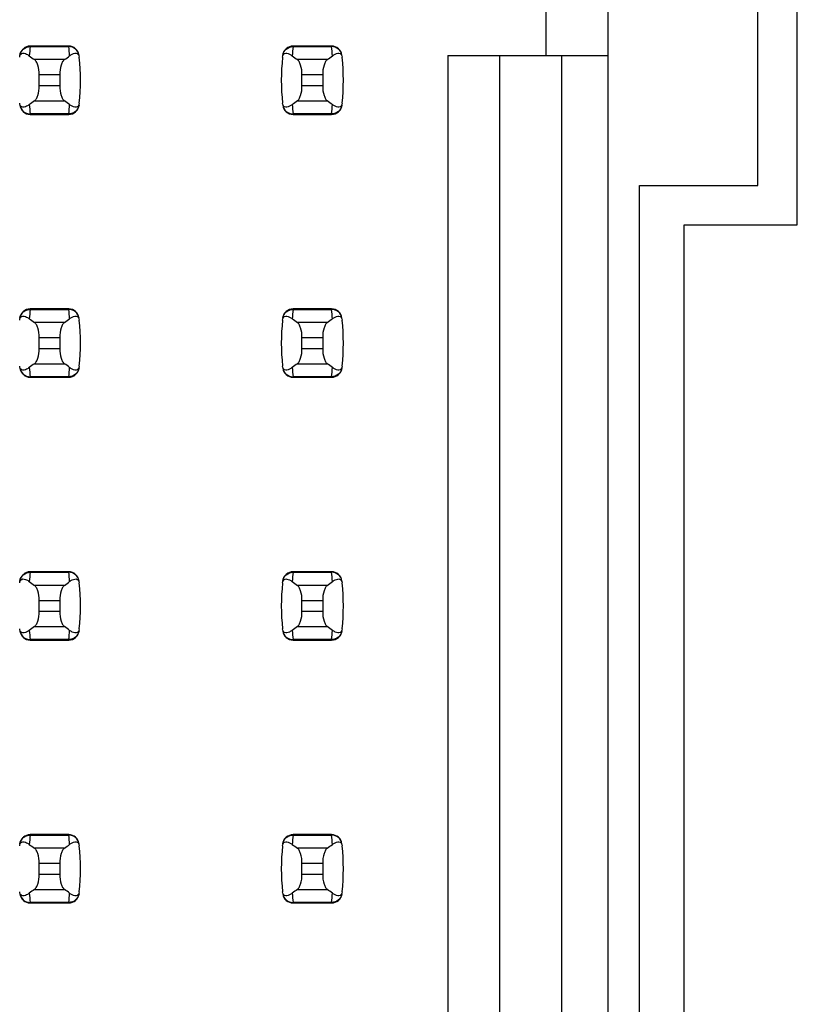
# Model space of a CAD drawing. Header units: inches. Extents: x 0 to 34, y 0 to 22.
# Tile 7 of 39: x 8.07 to 8.662, y 7.929 to 8.678. Entities that reach past the tile are written whole.
import ezdxf

# ---------------------------------------------------------------- set-up
doc = ezdxf.new("R2010")
doc.units = ezdxf.units.IN
doc.header["$LTSCALE"] = 1.87
doc.header["$MEASUREMENT"] = 0
doc.layers.get('0').update_dxf_attribs({"linetype": 'CONTINUOUS'})

msp = doc.modelspace()

# ---------------------------------------------------------------- linework, layer by layer
at = {"color": 7, "linetype": 'CONTINUOUS'}
for p, q in [((8.51785, 7.28682), (8.51785, 14.17659)), ((8.66163, 8.5217), (8.66163, 9.1417)), ((8.63163, 8.5517), (8.63163, 9.1117)), ((8.47061, 8.6506), (8.47061, 8.69785)), ((8.07801, 8.65769), (8.07799, 8.65729)), ((8.07799, 8.65729), (8.10732, 8.65729)), ((8.1073, 8.65769), (8.07801, 8.65769)), ((8.10732, 8.65729), (8.1073, 8.65769)), ((8.27801, 8.65769), (8.27799, 8.65729)), ((8.27799, 8.65729), (8.30732, 8.65729)), ((8.3073, 8.65769), (8.27801, 8.65769)), ((8.30732, 8.65729), (8.3073, 8.65769)), ((8.10402, 8.64738), (8.0813, 8.64738)), ((8.30402, 8.64738), (8.2813, 8.64738)), ((8.39581, 8.6506), (8.51785, 8.6506)), ((8.39581, 8.6506), (8.39581, 7.49548)), ((8.43518, 8.6506), (8.43518, 7.45611)), ((8.48242, 7.40887), (8.48242, 8.6506)), ((8.08478, 8.63597), (8.10053, 8.63597)), ((8.08478, 8.62744), (8.08478, 8.63597)), ((8.10053, 8.63597), (8.10053, 8.62744)), ((8.28478, 8.63597), (8.30053, 8.63597)), ((8.28478, 8.62744), (8.28478, 8.63597)), ((8.30053, 8.63597), (8.30053, 8.62744)), ((8.10053, 8.62744), (8.08478, 8.62744)), ((8.30053, 8.62744), (8.28478, 8.62744)), ((8.0813, 8.61603), (8.10402, 8.61603)), ((8.2813, 8.61603), (8.30402, 8.61603)), ((8.10732, 8.60612), (8.07799, 8.60612)), ((8.07799, 8.60612), (8.07801, 8.60572)), ((8.07801, 8.60572), (8.1073, 8.60572)), ((8.1073, 8.60572), (8.10732, 8.60612)), ((8.30732, 8.60612), (8.27799, 8.60612)), ((8.27799, 8.60612), (8.27801, 8.60572)), ((8.27801, 8.60572), (8.3073, 8.60572)), ((8.3073, 8.60572), (8.30732, 8.60612)), ((8.54163, 8.5517), (8.63163, 8.5517)), ((8.54163, 7.2537), (8.54163, 8.5517)), ((8.57563, 8.5217), (8.66163, 8.5217)), ((8.57563, 7.2237), (8.57563, 8.5217)), ((8.07801, 8.45769), (8.07799, 8.45729)), ((8.07799, 8.45729), (8.10732, 8.45729)), ((8.1073, 8.45769), (8.07801, 8.45769)), ((8.10732, 8.45729), (8.1073, 8.45769)), ((8.27801, 8.45769), (8.27799, 8.45729)), ((8.27799, 8.45729), (8.30732, 8.45729)), ((8.3073, 8.45769), (8.27801, 8.45769)), ((8.30732, 8.45729), (8.3073, 8.45769)), ((8.10402, 8.44738), (8.0813, 8.44738)), ((8.30402, 8.44738), (8.2813, 8.44738)), ((8.08478, 8.43597), (8.10053, 8.43597)), ((8.08478, 8.42744), (8.08478, 8.43597)), ((8.10053, 8.43597), (8.10053, 8.42744)), ((8.28478, 8.43597), (8.30053, 8.43597)), ((8.28478, 8.42744), (8.28478, 8.43597)), ((8.30053, 8.43597), (8.30053, 8.42744)), ((8.10053, 8.42744), (8.08478, 8.42744)), ((8.30053, 8.42744), (8.28478, 8.42744)), ((8.0813, 8.41603), (8.10402, 8.41603)), ((8.2813, 8.41603), (8.30402, 8.41603)), ((8.10732, 8.40612), (8.07799, 8.40612)), ((8.07799, 8.40612), (8.07801, 8.40572)), ((8.07801, 8.40572), (8.1073, 8.40572)), ((8.1073, 8.40572), (8.10732, 8.40612)), ((8.30732, 8.40612), (8.27799, 8.40612)), ((8.27799, 8.40612), (8.27801, 8.40572)), ((8.27801, 8.40572), (8.3073, 8.40572)), ((8.3073, 8.40572), (8.30732, 8.40612)), ((8.07801, 8.25769), (8.07799, 8.25729)), ((8.07799, 8.25729), (8.10732, 8.25729)), ((8.1073, 8.25769), (8.07801, 8.25769)), ((8.10732, 8.25729), (8.1073, 8.25769)), ((8.27801, 8.25769), (8.27799, 8.25729)), ((8.27799, 8.25729), (8.30732, 8.25729)), ((8.3073, 8.25769), (8.27801, 8.25769)), ((8.30732, 8.25729), (8.3073, 8.25769)), ((8.10402, 8.24738), (8.0813, 8.24738)), ((8.30402, 8.24738), (8.2813, 8.24738)), ((8.08478, 8.23597), (8.10053, 8.23597)), ((8.08478, 8.22744), (8.08478, 8.23597)), ((8.10053, 8.23597), (8.10053, 8.22744)), ((8.28478, 8.23597), (8.30053, 8.23597)), ((8.28478, 8.22744), (8.28478, 8.23597)), ((8.30053, 8.23597), (8.30053, 8.22744)), ((8.10053, 8.22744), (8.08478, 8.22744)), ((8.30053, 8.22744), (8.28478, 8.22744)), ((8.0813, 8.21603), (8.10402, 8.21603)), ((8.2813, 8.21603), (8.30402, 8.21603)), ((8.10732, 8.20612), (8.07799, 8.20612)), ((8.07799, 8.20612), (8.07801, 8.20572)), ((8.07801, 8.20572), (8.1073, 8.20572)), ((8.1073, 8.20572), (8.10732, 8.20612)), ((8.30732, 8.20612), (8.27799, 8.20612)), ((8.27799, 8.20612), (8.27801, 8.20572)), ((8.27801, 8.20572), (8.3073, 8.20572)), ((8.3073, 8.20572), (8.30732, 8.20612)), ((8.07801, 8.05769), (8.07799, 8.05729)), ((8.07799, 8.05729), (8.10732, 8.05729)), ((8.1073, 8.05769), (8.07801, 8.05769)), ((8.10732, 8.05729), (8.1073, 8.05769)), ((8.27801, 8.05769), (8.27799, 8.05729)), ((8.27799, 8.05729), (8.30732, 8.05729)), ((8.3073, 8.05769), (8.27801, 8.05769)), ((8.30732, 8.05729), (8.3073, 8.05769)), ((8.10402, 8.04738), (8.0813, 8.04738)), ((8.30402, 8.04738), (8.2813, 8.04738)), ((8.08478, 8.03597), (8.10053, 8.03597)), ((8.08478, 8.02744), (8.08478, 8.03597)), ((8.10053, 8.03597), (8.10053, 8.02744)), ((8.28478, 8.03597), (8.30053, 8.03597)), ((8.28478, 8.02744), (8.28478, 8.03597)), ((8.30053, 8.03597), (8.30053, 8.02744)), ((8.10053, 8.02744), (8.08478, 8.02744)), ((8.30053, 8.02744), (8.28478, 8.02744)), ((8.0813, 8.01603), (8.10402, 8.01603)), ((8.2813, 8.01603), (8.30402, 8.01603)), ((8.10732, 8.00612), (8.07799, 8.00612)), ((8.07799, 8.00612), (8.07801, 8.00572)), ((8.07801, 8.00572), (8.1073, 8.00572)), ((8.1073, 8.00572), (8.10732, 8.00612)), ((8.30732, 8.00612), (8.27799, 8.00612)), ((8.27799, 8.00612), (8.27801, 8.00572)), ((8.27801, 8.00572), (8.3073, 8.00572)), ((8.3073, 8.00572), (8.30732, 8.00612))]:
    msp.add_line(p, q, dxfattribs=at)
for centre, radius, start, end in [((8.07801, 8.64981), 0.00787, 90, 173.04714), ((8.22654, 8.63931), 0.14963, 173.09909, 175.79439), ((8.1073, 8.64981), 0.00787, 6.95286, 90), ((7.95878, 8.63931), 0.14963, 4.20561, 6.90091), ((8.27801, 8.64981), 0.00787, 90, 173.04714), ((8.42654, 8.63931), 0.14963, 173.09909, 175.79439), ((8.3073, 8.64981), 0.00787, 6.95286, 90), ((8.15878, 8.63931), 0.14963, 4.20561, 6.90091), ((7.9588, 8.6317), 0.15748, 353.62876, 6.37124), ((8.42651, 8.6317), 0.15748, 173.62876, 186.37124), ((8.1588, 8.6317), 0.15748, 353.62876, 6.37124), ((8.07801, 8.61359), 0.00787, 186.95286, 270), ((8.22654, 8.6241), 0.14963, 184.20561, 186.90091), ((8.1073, 8.61359), 0.00787, 270, 353.04714), ((7.95878, 8.6241), 0.14963, 353.09909, 355.79439), ((8.27801, 8.61359), 0.00787, 186.95286, 270), ((8.42654, 8.6241), 0.14963, 184.20561, 186.90091), ((8.3073, 8.61359), 0.00787, 270, 353.04714), ((8.15878, 8.6241), 0.14963, 353.09909, 355.79439), ((8.07801, 8.44981), 0.00787, 90, 173.04714), ((8.22654, 8.43931), 0.14963, 173.09909, 175.79439), ((8.1073, 8.44981), 0.00787, 6.95286, 90), ((7.95878, 8.43931), 0.14963, 4.20561, 6.90091), ((8.27801, 8.44981), 0.00787, 90, 173.04714), ((8.42654, 8.43931), 0.14963, 173.09909, 175.79439), ((8.3073, 8.44981), 0.00787, 6.95286, 90), ((8.15878, 8.43931), 0.14963, 4.20561, 6.90091), ((7.9588, 8.4317), 0.15748, 353.62876, 6.37124), ((8.42651, 8.4317), 0.15748, 173.62876, 186.37124), ((8.1588, 8.4317), 0.15748, 353.62876, 6.37124), ((8.22654, 8.4241), 0.14963, 184.20561, 186.90091), ((7.95878, 8.4241), 0.14963, 353.09909, 355.79439), ((8.42654, 8.4241), 0.14963, 184.20561, 186.90091), ((8.15878, 8.4241), 0.14963, 353.09909, 355.79439), ((8.07801, 8.41359), 0.00787, 186.95286, 270), ((8.1073, 8.41359), 0.00787, 270, 353.04714), ((8.27801, 8.41359), 0.00787, 186.95286, 270), ((8.3073, 8.41359), 0.00787, 270, 353.04714), ((8.07801, 8.24981), 0.00787, 90, 173.04714), ((8.22654, 8.23931), 0.14963, 173.09909, 175.79439), ((8.1073, 8.24981), 0.00787, 6.95286, 90), ((7.95878, 8.23931), 0.14963, 4.20561, 6.90091), ((8.27801, 8.24981), 0.00787, 90, 173.04714), ((8.42654, 8.23931), 0.14963, 173.09909, 175.79439), ((8.3073, 8.24981), 0.00787, 6.95286, 90), ((8.15878, 8.23931), 0.14963, 4.20561, 6.90091), ((7.9588, 8.2317), 0.15748, 353.62876, 6.37124), ((8.42651, 8.2317), 0.15748, 173.62876, 186.37124), ((8.1588, 8.2317), 0.15748, 353.62876, 6.37124), ((8.07801, 8.21359), 0.00787, 186.95286, 270), ((8.22654, 8.2241), 0.14963, 184.20561, 186.90091), ((8.1073, 8.21359), 0.00787, 270, 353.04714), ((7.95878, 8.2241), 0.14963, 353.09909, 355.79439), ((8.27801, 8.21359), 0.00787, 186.95286, 270), ((8.42654, 8.2241), 0.14963, 184.20561, 186.90091), ((8.3073, 8.21359), 0.00787, 270, 353.04714), ((8.15878, 8.2241), 0.14963, 353.09909, 355.79439), ((8.07801, 8.04981), 0.00787, 90, 173.04714), ((8.22654, 8.03931), 0.14963, 173.09909, 175.79439), ((8.1073, 8.04981), 0.00787, 6.95286, 90), ((7.95878, 8.03931), 0.14963, 4.20561, 6.90091), ((8.27801, 8.04981), 0.00787, 90, 173.04714), ((8.42654, 8.03931), 0.14963, 173.09909, 175.79439), ((8.3073, 8.04981), 0.00787, 6.95286, 90), ((8.15878, 8.03931), 0.14963, 4.20561, 6.90091), ((7.9588, 8.0317), 0.15748, 353.62876, 6.37124), ((8.42651, 8.0317), 0.15748, 173.62876, 186.37124), ((8.1588, 8.0317), 0.15748, 353.62876, 6.37124), ((8.07801, 8.01359), 0.00787, 186.95286, 270), ((8.22654, 8.0241), 0.14963, 184.20561, 186.90091), ((8.1073, 8.01359), 0.00787, 270, 353.04714), ((7.95878, 8.0241), 0.14963, 353.09909, 355.79439), ((8.27801, 8.01359), 0.00787, 186.95286, 270), ((8.42654, 8.0241), 0.14963, 184.20561, 186.90091), ((8.3073, 8.01359), 0.00787, 270, 353.04714), ((8.15878, 8.0241), 0.14963, 353.09909, 355.79439)]:
    msp.add_arc(centre, radius, start, end, dxfattribs=at)
for centre, start_param, end_param in [((8.44879, 8.68522), -2.804032, -2.774684), ((7.73652, 8.68522), -0.366909, -0.33756), ((8.64879, 8.68522), -2.804032, -2.774684), ((7.93652, 8.68522), -0.366909, -0.33756), ((8.44879, 8.57819), 2.774684, 2.804032), ((7.73652, 8.57819), 0.33756, 0.366909), ((8.64879, 8.57819), 2.774684, 2.804032), ((7.93652, 8.57819), 0.33756, 0.366909), ((8.44879, 8.48522), -2.804032, -2.774684), ((7.73652, 8.48522), -0.366909, -0.33756), ((8.64879, 8.48522), -2.804032, -2.774684), ((7.93652, 8.48522), -0.366909, -0.33756), ((8.44879, 8.37819), 2.774684, 2.804032), ((7.73652, 8.37819), 0.33756, 0.366909), ((8.64879, 8.37819), 2.774684, 2.804032), ((7.93652, 8.37819), 0.33756, 0.366909), ((8.44879, 8.28522), -2.804032, -2.774684), ((7.73652, 8.28522), -0.366909, -0.33756), ((8.64879, 8.28522), -2.804032, -2.774684), ((7.93652, 8.28522), -0.366909, -0.33756), ((8.44879, 8.17819), 2.774684, 2.804032), ((7.73652, 8.17819), 0.33756, 0.366909), ((8.64879, 8.17819), 2.774684, 2.804032), ((7.93652, 8.17819), 0.33756, 0.366909), ((8.44879, 8.08522), -2.804032, -2.774684), ((7.73652, 8.08522), -0.366909, -0.33756), ((8.64879, 8.08522), -2.804032, -2.774684), ((7.93652, 8.08522), -0.366909, -0.33756), ((8.44879, 7.97819), 2.774684, 2.804032), ((7.73652, 7.97819), 0.33756, 0.366909), ((8.64879, 7.97819), 2.774684, 2.804032), ((7.93652, 7.97819), 0.33756, 0.366909)]:
    msp.add_ellipse(centre, major_axis=(0.3937, 0), ratio=0.267949, start_param=start_param, end_param=end_param, dxfattribs=at)
for points, knots in [([(8.07018, 8.65063), (8.07039, 8.65242), (8.07232, 8.656), (8.07614, 8.6573), (8.07799, 8.65729)], [0, 0, 0, 0, 0.49418, 1, 1, 1, 1]), ([(8.11514, 8.65063), (8.11492, 8.65242), (8.11299, 8.656), (8.10917, 8.6573), (8.10732, 8.65729)], [0, 0, 0, 0, 0.49418, 1, 1, 1, 1]), ([(8.27018, 8.65063), (8.27039, 8.65242), (8.27232, 8.656), (8.27614, 8.6573), (8.27799, 8.65729)], [0, 0, 0, 0, 0.49418, 1, 1, 1, 1]), ([(8.31514, 8.65063), (8.31492, 8.65242), (8.31299, 8.656), (8.30917, 8.6573), (8.30732, 8.65729)], [0, 0, 0, 0, 0.49418, 1, 1, 1, 1]), ([(8.07001, 8.64918), (8.07009, 8.64988), (8.07035, 8.651), (8.07167, 8.65221), (8.07348, 8.65233), (8.07544, 8.65156), (8.07668, 8.65076), (8.07731, 8.65028)], [0, 0, 0, 0, 0.221573, 0.342081, 0.537638, 0.75178, 1, 1, 1, 1]), ([(8.08478, 8.63597), (8.08478, 8.63843), (8.08439, 8.64188), (8.08286, 8.64566), (8.08185, 8.64699), (8.0813, 8.64738)], [0, 0, 0, 0, 0.604658, 0.834309, 1, 1, 1, 1]), ([(8.10402, 8.64738), (8.10346, 8.64699), (8.10245, 8.64566), (8.10093, 8.64188), (8.10053, 8.63843), (8.10053, 8.63597)], [0, 0, 0, 0, 0.165672, 0.395352, 1, 1, 1, 1]), ([(8.108, 8.65028), (8.10863, 8.65076), (8.10987, 8.65156), (8.11183, 8.65233), (8.11364, 8.65221), (8.11496, 8.651), (8.11523, 8.64988), (8.11531, 8.64918)], [0, 0, 0, 0, 0.248219, 0.462352, 0.657907, 0.778419, 1, 1, 1, 1]), ([(8.27001, 8.64918), (8.27009, 8.64988), (8.27035, 8.651), (8.27167, 8.65221), (8.27348, 8.65233), (8.27544, 8.65156), (8.27668, 8.65076), (8.27731, 8.65028)], [0, 0, 0, 0, 0.221573, 0.342081, 0.537638, 0.75178, 1, 1, 1, 1]), ([(8.28478, 8.63597), (8.28478, 8.63843), (8.28439, 8.64188), (8.28286, 8.64566), (8.28185, 8.64699), (8.2813, 8.64738)], [0, 0, 0, 0, 0.604658, 0.834309, 1, 1, 1, 1]), ([(8.30402, 8.64738), (8.30346, 8.64699), (8.30245, 8.64566), (8.30093, 8.64188), (8.30053, 8.63843), (8.30053, 8.63597)], [0, 0, 0, 0, 0.165672, 0.395352, 1, 1, 1, 1]), ([(8.308, 8.65028), (8.30863, 8.65076), (8.30987, 8.65156), (8.31183, 8.65233), (8.31364, 8.65221), (8.31496, 8.651), (8.31523, 8.64988), (8.31531, 8.64918)], [0, 0, 0, 0, 0.248219, 0.462352, 0.657907, 0.778419, 1, 1, 1, 1]), ([(8.0813, 8.61603), (8.08185, 8.61642), (8.08286, 8.61774), (8.08439, 8.62152), (8.08478, 8.62498), (8.08478, 8.62744)], [0, 0, 0, 0, 0.165672, 0.395352, 1, 1, 1, 1]), ([(8.10053, 8.62744), (8.10053, 8.62498), (8.10093, 8.62152), (8.10245, 8.61774), (8.10346, 8.61642), (8.10402, 8.61603)], [0, 0, 0, 0, 0.604658, 0.834309, 1, 1, 1, 1]), ([(8.2813, 8.61603), (8.28185, 8.61642), (8.28286, 8.61774), (8.28439, 8.62152), (8.28478, 8.62498), (8.28478, 8.62744)], [0, 0, 0, 0, 0.165672, 0.395352, 1, 1, 1, 1]), ([(8.30053, 8.62744), (8.30053, 8.62498), (8.30093, 8.62152), (8.30245, 8.61774), (8.30346, 8.61642), (8.30402, 8.61603)], [0, 0, 0, 0, 0.604658, 0.834309, 1, 1, 1, 1]), ([(8.07731, 8.61313), (8.07668, 8.61265), (8.07544, 8.61184), (8.07348, 8.61108), (8.07167, 8.6112), (8.07035, 8.6124), (8.07009, 8.61353), (8.07001, 8.61423)], [0, 0, 0, 0, 0.248219, 0.462352, 0.657906, 0.77842, 1, 1, 1, 1]), ([(8.07018, 8.61278), (8.07039, 8.61098), (8.07232, 8.60741), (8.07614, 8.60611), (8.07799, 8.60612)], [0, 0, 0, 0, 0.49418, 1, 1, 1, 1]), ([(8.11514, 8.61278), (8.11492, 8.61098), (8.11299, 8.60741), (8.10917, 8.60611), (8.10732, 8.60612)], [0, 0, 0, 0, 0.49418, 1, 1, 1, 1]), ([(8.11531, 8.61423), (8.11523, 8.61353), (8.11496, 8.61241), (8.11364, 8.6112), (8.11183, 8.61108), (8.10987, 8.61184), (8.10863, 8.61265), (8.108, 8.61313)], [0, 0, 0, 0, 0.221528, 0.34208, 0.53764, 0.751766, 1, 1, 1, 1]), ([(8.27731, 8.61313), (8.27668, 8.61265), (8.27544, 8.61184), (8.27348, 8.61108), (8.27167, 8.6112), (8.27035, 8.6124), (8.27009, 8.61353), (8.27001, 8.61423)], [0, 0, 0, 0, 0.248219, 0.462352, 0.657906, 0.77842, 1, 1, 1, 1]), ([(8.27018, 8.61278), (8.27039, 8.61098), (8.27232, 8.60741), (8.27614, 8.60611), (8.27799, 8.60612)], [0, 0, 0, 0, 0.49418, 1, 1, 1, 1]), ([(8.31514, 8.61278), (8.31492, 8.61098), (8.31299, 8.60741), (8.30917, 8.60611), (8.30732, 8.60612)], [0, 0, 0, 0, 0.49418, 1, 1, 1, 1]), ([(8.31531, 8.61423), (8.31523, 8.61353), (8.31496, 8.61241), (8.31364, 8.6112), (8.31183, 8.61108), (8.30987, 8.61184), (8.30863, 8.61265), (8.308, 8.61313)], [0, 0, 0, 0, 0.221528, 0.34208, 0.53764, 0.751766, 1, 1, 1, 1]), ([(8.07001, 8.44918), (8.07009, 8.44988), (8.07035, 8.451), (8.07167, 8.45221), (8.07348, 8.45233), (8.07544, 8.45156), (8.07668, 8.45076), (8.07731, 8.45028)], [0, 0, 0, 0, 0.221573, 0.342081, 0.537638, 0.75178, 1, 1, 1, 1]), ([(8.07018, 8.45063), (8.07039, 8.45242), (8.07232, 8.456), (8.07614, 8.4573), (8.07799, 8.45729)], [0, 0, 0, 0, 0.49418, 1, 1, 1, 1]), ([(8.11514, 8.45063), (8.11492, 8.45242), (8.11299, 8.456), (8.10917, 8.4573), (8.10732, 8.45729)], [0, 0, 0, 0, 0.49418, 1, 1, 1, 1]), ([(8.108, 8.45028), (8.10863, 8.45076), (8.10987, 8.45156), (8.11183, 8.45233), (8.11364, 8.45221), (8.11496, 8.451), (8.11523, 8.44988), (8.11531, 8.44918)], [0, 0, 0, 0, 0.248219, 0.462352, 0.657907, 0.778419, 1, 1, 1, 1]), ([(8.27001, 8.44918), (8.27009, 8.44988), (8.27035, 8.451), (8.27167, 8.45221), (8.27348, 8.45233), (8.27544, 8.45156), (8.27668, 8.45076), (8.27731, 8.45028)], [0, 0, 0, 0, 0.221573, 0.342081, 0.537638, 0.75178, 1, 1, 1, 1]), ([(8.27018, 8.45063), (8.27039, 8.45242), (8.27232, 8.456), (8.27614, 8.4573), (8.27799, 8.45729)], [0, 0, 0, 0, 0.49418, 1, 1, 1, 1]), ([(8.31514, 8.45063), (8.31492, 8.45242), (8.31299, 8.456), (8.30917, 8.4573), (8.30732, 8.45729)], [0, 0, 0, 0, 0.49418, 1, 1, 1, 1]), ([(8.308, 8.45028), (8.30863, 8.45076), (8.30987, 8.45156), (8.31183, 8.45233), (8.31364, 8.45221), (8.31496, 8.451), (8.31523, 8.44988), (8.31531, 8.44918)], [0, 0, 0, 0, 0.248219, 0.462352, 0.657907, 0.778419, 1, 1, 1, 1]), ([(8.08478, 8.43597), (8.08478, 8.43843), (8.08439, 8.44188), (8.08286, 8.44566), (8.08185, 8.44699), (8.0813, 8.44738)], [0, 0, 0, 0, 0.604658, 0.834309, 1, 1, 1, 1]), ([(8.10402, 8.44738), (8.10346, 8.44699), (8.10245, 8.44566), (8.10093, 8.44188), (8.10053, 8.43843), (8.10053, 8.43597)], [0, 0, 0, 0, 0.165672, 0.395352, 1, 1, 1, 1]), ([(8.28478, 8.43597), (8.28478, 8.43843), (8.28439, 8.44188), (8.28286, 8.44566), (8.28185, 8.44699), (8.2813, 8.44738)], [0, 0, 0, 0, 0.604658, 0.834309, 1, 1, 1, 1]), ([(8.30402, 8.44738), (8.30346, 8.44699), (8.30245, 8.44566), (8.30093, 8.44188), (8.30053, 8.43843), (8.30053, 8.43597)], [0, 0, 0, 0, 0.165672, 0.395352, 1, 1, 1, 1]), ([(8.0813, 8.41603), (8.08185, 8.41642), (8.08286, 8.41774), (8.08439, 8.42152), (8.08478, 8.42498), (8.08478, 8.42744)], [0, 0, 0, 0, 0.165672, 0.395352, 1, 1, 1, 1]), ([(8.10053, 8.42744), (8.10053, 8.42498), (8.10093, 8.42152), (8.10245, 8.41774), (8.10346, 8.41642), (8.10402, 8.41603)], [0, 0, 0, 0, 0.604658, 0.834309, 1, 1, 1, 1]), ([(8.2813, 8.41603), (8.28185, 8.41642), (8.28286, 8.41774), (8.28439, 8.42152), (8.28478, 8.42498), (8.28478, 8.42744)], [0, 0, 0, 0, 0.165672, 0.395352, 1, 1, 1, 1]), ([(8.30053, 8.42744), (8.30053, 8.42498), (8.30093, 8.42152), (8.30245, 8.41774), (8.30346, 8.41642), (8.30402, 8.41603)], [0, 0, 0, 0, 0.604658, 0.834309, 1, 1, 1, 1]), ([(8.07731, 8.41313), (8.07668, 8.41265), (8.07544, 8.41184), (8.07348, 8.41108), (8.07167, 8.4112), (8.07035, 8.4124), (8.07009, 8.41353), (8.07001, 8.41423)], [0, 0, 0, 0, 0.248219, 0.462352, 0.657906, 0.77842, 1, 1, 1, 1]), ([(8.11531, 8.41423), (8.11523, 8.41353), (8.11496, 8.41241), (8.11364, 8.4112), (8.11183, 8.41108), (8.10987, 8.41184), (8.10863, 8.41265), (8.108, 8.41313)], [0, 0, 0, 0, 0.221528, 0.34208, 0.53764, 0.751766, 1, 1, 1, 1]), ([(8.27731, 8.41313), (8.27668, 8.41265), (8.27544, 8.41184), (8.27348, 8.41108), (8.27167, 8.4112), (8.27035, 8.4124), (8.27009, 8.41353), (8.27001, 8.41423)], [0, 0, 0, 0, 0.248219, 0.462352, 0.657906, 0.77842, 1, 1, 1, 1]), ([(8.31531, 8.41423), (8.31523, 8.41353), (8.31496, 8.41241), (8.31364, 8.4112), (8.31183, 8.41108), (8.30987, 8.41184), (8.30863, 8.41265), (8.308, 8.41313)], [0, 0, 0, 0, 0.221528, 0.34208, 0.53764, 0.751766, 1, 1, 1, 1]), ([(8.07018, 8.41278), (8.07039, 8.41098), (8.07232, 8.40741), (8.07614, 8.40611), (8.07799, 8.40612)], [0, 0, 0, 0, 0.49418, 1, 1, 1, 1]), ([(8.11514, 8.41278), (8.11492, 8.41098), (8.11299, 8.40741), (8.10917, 8.40611), (8.10732, 8.40612)], [0, 0, 0, 0, 0.49418, 1, 1, 1, 1]), ([(8.27018, 8.41278), (8.27039, 8.41098), (8.27232, 8.40741), (8.27614, 8.40611), (8.27799, 8.40612)], [0, 0, 0, 0, 0.49418, 1, 1, 1, 1]), ([(8.31514, 8.41278), (8.31492, 8.41098), (8.31299, 8.40741), (8.30917, 8.40611), (8.30732, 8.40612)], [0, 0, 0, 0, 0.49418, 1, 1, 1, 1]), ([(8.07018, 8.25063), (8.07039, 8.25242), (8.07232, 8.256), (8.07614, 8.2573), (8.07799, 8.25729)], [0, 0, 0, 0, 0.49418, 1, 1, 1, 1]), ([(8.11514, 8.25063), (8.11492, 8.25242), (8.11299, 8.256), (8.10917, 8.2573), (8.10732, 8.25729)], [0, 0, 0, 0, 0.49418, 1, 1, 1, 1]), ([(8.27018, 8.25063), (8.27039, 8.25242), (8.27232, 8.256), (8.27614, 8.2573), (8.27799, 8.25729)], [0, 0, 0, 0, 0.49418, 1, 1, 1, 1]), ([(8.31514, 8.25063), (8.31492, 8.25242), (8.31299, 8.256), (8.30917, 8.2573), (8.30732, 8.25729)], [0, 0, 0, 0, 0.49418, 1, 1, 1, 1]), ([(8.07001, 8.24918), (8.07009, 8.24988), (8.07035, 8.251), (8.07167, 8.25221), (8.07348, 8.25233), (8.07544, 8.25156), (8.07668, 8.25076), (8.07731, 8.25028)], [0, 0, 0, 0, 0.221573, 0.342081, 0.537638, 0.75178, 1, 1, 1, 1]), ([(8.108, 8.25028), (8.10863, 8.25076), (8.10987, 8.25156), (8.11183, 8.25233), (8.11364, 8.25221), (8.11496, 8.251), (8.11523, 8.24988), (8.11531, 8.24918)], [0, 0, 0, 0, 0.248219, 0.462352, 0.657907, 0.778419, 1, 1, 1, 1]), ([(8.27001, 8.24918), (8.27009, 8.24988), (8.27035, 8.251), (8.27167, 8.25221), (8.27348, 8.25233), (8.27544, 8.25156), (8.27668, 8.25076), (8.27731, 8.25028)], [0, 0, 0, 0, 0.221573, 0.342081, 0.537638, 0.75178, 1, 1, 1, 1]), ([(8.308, 8.25028), (8.30863, 8.25076), (8.30987, 8.25156), (8.31183, 8.25233), (8.31364, 8.25221), (8.31496, 8.251), (8.31523, 8.24988), (8.31531, 8.24918)], [0, 0, 0, 0, 0.248219, 0.462352, 0.657907, 0.778419, 1, 1, 1, 1]), ([(8.08478, 8.23597), (8.08478, 8.23843), (8.08439, 8.24188), (8.08286, 8.24566), (8.08185, 8.24699), (8.0813, 8.24738)], [0, 0, 0, 0, 0.604658, 0.834309, 1, 1, 1, 1]), ([(8.10402, 8.24738), (8.10346, 8.24699), (8.10245, 8.24566), (8.10093, 8.24188), (8.10053, 8.23843), (8.10053, 8.23597)], [0, 0, 0, 0, 0.165672, 0.395352, 1, 1, 1, 1]), ([(8.28478, 8.23597), (8.28478, 8.23843), (8.28439, 8.24188), (8.28286, 8.24566), (8.28185, 8.24699), (8.2813, 8.24738)], [0, 0, 0, 0, 0.604658, 0.834309, 1, 1, 1, 1]), ([(8.30402, 8.24738), (8.30346, 8.24699), (8.30245, 8.24566), (8.30093, 8.24188), (8.30053, 8.23843), (8.30053, 8.23597)], [0, 0, 0, 0, 0.165672, 0.395352, 1, 1, 1, 1]), ([(8.0813, 8.21603), (8.08185, 8.21642), (8.08286, 8.21774), (8.08439, 8.22152), (8.08478, 8.22498), (8.08478, 8.22744)], [0, 0, 0, 0, 0.165672, 0.395352, 1, 1, 1, 1]), ([(8.10053, 8.22744), (8.10053, 8.22498), (8.10093, 8.22152), (8.10245, 8.21774), (8.10346, 8.21642), (8.10402, 8.21603)], [0, 0, 0, 0, 0.604658, 0.834309, 1, 1, 1, 1]), ([(8.2813, 8.21603), (8.28185, 8.21642), (8.28286, 8.21774), (8.28439, 8.22152), (8.28478, 8.22498), (8.28478, 8.22744)], [0, 0, 0, 0, 0.165672, 0.395352, 1, 1, 1, 1]), ([(8.30053, 8.22744), (8.30053, 8.22498), (8.30093, 8.22152), (8.30245, 8.21774), (8.30346, 8.21642), (8.30402, 8.21603)], [0, 0, 0, 0, 0.604658, 0.834309, 1, 1, 1, 1]), ([(8.07731, 8.21313), (8.07668, 8.21265), (8.07544, 8.21184), (8.07348, 8.21108), (8.07167, 8.2112), (8.07035, 8.2124), (8.07009, 8.21353), (8.07001, 8.21423)], [0, 0, 0, 0, 0.248219, 0.462352, 0.657906, 0.77842, 1, 1, 1, 1]), ([(8.07018, 8.21278), (8.07039, 8.21098), (8.07232, 8.20741), (8.07614, 8.20611), (8.07799, 8.20612)], [0, 0, 0, 0, 0.49418, 1, 1, 1, 1]), ([(8.11514, 8.21278), (8.11492, 8.21098), (8.11299, 8.20741), (8.10917, 8.20611), (8.10732, 8.20612)], [0, 0, 0, 0, 0.49418, 1, 1, 1, 1]), ([(8.11531, 8.21423), (8.11523, 8.21353), (8.11496, 8.21241), (8.11364, 8.2112), (8.11183, 8.21108), (8.10987, 8.21184), (8.10863, 8.21265), (8.108, 8.21313)], [0, 0, 0, 0, 0.221528, 0.34208, 0.53764, 0.751766, 1, 1, 1, 1]), ([(8.27731, 8.21313), (8.27668, 8.21265), (8.27544, 8.21184), (8.27348, 8.21108), (8.27167, 8.2112), (8.27035, 8.2124), (8.27009, 8.21353), (8.27001, 8.21423)], [0, 0, 0, 0, 0.248219, 0.462352, 0.657906, 0.77842, 1, 1, 1, 1]), ([(8.27018, 8.21278), (8.27039, 8.21098), (8.27232, 8.20741), (8.27614, 8.20611), (8.27799, 8.20612)], [0, 0, 0, 0, 0.49418, 1, 1, 1, 1]), ([(8.31514, 8.21278), (8.31492, 8.21098), (8.31299, 8.20741), (8.30917, 8.20611), (8.30732, 8.20612)], [0, 0, 0, 0, 0.49418, 1, 1, 1, 1]), ([(8.31531, 8.21423), (8.31523, 8.21353), (8.31496, 8.21241), (8.31364, 8.2112), (8.31183, 8.21108), (8.30987, 8.21184), (8.30863, 8.21265), (8.308, 8.21313)], [0, 0, 0, 0, 0.221528, 0.34208, 0.53764, 0.751766, 1, 1, 1, 1]), ([(8.07018, 8.05063), (8.07039, 8.05242), (8.07232, 8.056), (8.07614, 8.0573), (8.07799, 8.05729)], [0, 0, 0, 0, 0.49418, 1, 1, 1, 1]), ([(8.11514, 8.05063), (8.11492, 8.05242), (8.11299, 8.056), (8.10917, 8.0573), (8.10732, 8.05729)], [0, 0, 0, 0, 0.49418, 1, 1, 1, 1]), ([(8.27018, 8.05063), (8.27039, 8.05242), (8.27232, 8.056), (8.27614, 8.0573), (8.27799, 8.05729)], [0, 0, 0, 0, 0.49418, 1, 1, 1, 1]), ([(8.31514, 8.05063), (8.31492, 8.05242), (8.31299, 8.056), (8.30917, 8.0573), (8.30732, 8.05729)], [0, 0, 0, 0, 0.49418, 1, 1, 1, 1]), ([(8.07001, 8.04918), (8.07009, 8.04988), (8.07035, 8.051), (8.07167, 8.05221), (8.07348, 8.05233), (8.07544, 8.05156), (8.07668, 8.05076), (8.07731, 8.05028)], [0, 0, 0, 0, 0.221573, 0.342081, 0.537638, 0.75178, 1, 1, 1, 1]), ([(8.08478, 8.03597), (8.08478, 8.03843), (8.08439, 8.04188), (8.08286, 8.04566), (8.08185, 8.04699), (8.0813, 8.04738)], [0, 0, 0, 0, 0.604658, 0.834309, 1, 1, 1, 1]), ([(8.10402, 8.04738), (8.10346, 8.04699), (8.10245, 8.04566), (8.10093, 8.04188), (8.10053, 8.03843), (8.10053, 8.03597)], [0, 0, 0, 0, 0.165672, 0.395352, 1, 1, 1, 1]), ([(8.108, 8.05028), (8.10863, 8.05076), (8.10987, 8.05156), (8.11183, 8.05233), (8.11364, 8.05221), (8.11496, 8.051), (8.11523, 8.04988), (8.11531, 8.04918)], [0, 0, 0, 0, 0.248219, 0.462352, 0.657907, 0.778419, 1, 1, 1, 1]), ([(8.27001, 8.04918), (8.27009, 8.04988), (8.27035, 8.051), (8.27167, 8.05221), (8.27348, 8.05233), (8.27544, 8.05156), (8.27668, 8.05076), (8.27731, 8.05028)], [0, 0, 0, 0, 0.221573, 0.342081, 0.537638, 0.75178, 1, 1, 1, 1]), ([(8.28478, 8.03597), (8.28478, 8.03843), (8.28439, 8.04188), (8.28286, 8.04566), (8.28185, 8.04699), (8.2813, 8.04738)], [0, 0, 0, 0, 0.604658, 0.834309, 1, 1, 1, 1]), ([(8.30402, 8.04738), (8.30346, 8.04699), (8.30245, 8.04566), (8.30093, 8.04188), (8.30053, 8.03843), (8.30053, 8.03597)], [0, 0, 0, 0, 0.165672, 0.395352, 1, 1, 1, 1]), ([(8.308, 8.05028), (8.30863, 8.05076), (8.30987, 8.05156), (8.31183, 8.05233), (8.31364, 8.05221), (8.31496, 8.051), (8.31523, 8.04988), (8.31531, 8.04918)], [0, 0, 0, 0, 0.248219, 0.462352, 0.657907, 0.778419, 1, 1, 1, 1]), ([(8.0813, 8.01603), (8.08185, 8.01642), (8.08286, 8.01774), (8.08439, 8.02152), (8.08478, 8.02498), (8.08478, 8.02744)], [0, 0, 0, 0, 0.165672, 0.395352, 1, 1, 1, 1]), ([(8.10053, 8.02744), (8.10053, 8.02498), (8.10093, 8.02152), (8.10245, 8.01774), (8.10346, 8.01642), (8.10402, 8.01603)], [0, 0, 0, 0, 0.604658, 0.834309, 1, 1, 1, 1]), ([(8.2813, 8.01603), (8.28185, 8.01642), (8.28286, 8.01774), (8.28439, 8.02152), (8.28478, 8.02498), (8.28478, 8.02744)], [0, 0, 0, 0, 0.165672, 0.395352, 1, 1, 1, 1]), ([(8.30053, 8.02744), (8.30053, 8.02498), (8.30093, 8.02152), (8.30245, 8.01774), (8.30346, 8.01642), (8.30402, 8.01603)], [0, 0, 0, 0, 0.604658, 0.834309, 1, 1, 1, 1]), ([(8.07731, 8.01313), (8.07668, 8.01265), (8.07544, 8.01184), (8.07348, 8.01108), (8.07167, 8.0112), (8.07035, 8.0124), (8.07009, 8.01353), (8.07001, 8.01423)], [0, 0, 0, 0, 0.248219, 0.462352, 0.657906, 0.77842, 1, 1, 1, 1]), ([(8.07018, 8.01278), (8.07039, 8.01098), (8.07232, 8.00741), (8.07614, 8.00611), (8.07799, 8.00612)], [0, 0, 0, 0, 0.49418, 1, 1, 1, 1]), ([(8.11514, 8.01278), (8.11492, 8.01098), (8.11299, 8.00741), (8.10917, 8.00611), (8.10732, 8.00612)], [0, 0, 0, 0, 0.49418, 1, 1, 1, 1]), ([(8.11531, 8.01423), (8.11523, 8.01353), (8.11496, 8.01241), (8.11364, 8.0112), (8.11183, 8.01108), (8.10987, 8.01184), (8.10863, 8.01265), (8.108, 8.01313)], [0, 0, 0, 0, 0.221528, 0.34208, 0.53764, 0.751766, 1, 1, 1, 1]), ([(8.27731, 8.01313), (8.27668, 8.01265), (8.27544, 8.01184), (8.27348, 8.01108), (8.27167, 8.0112), (8.27035, 8.0124), (8.27009, 8.01353), (8.27001, 8.01423)], [0, 0, 0, 0, 0.248219, 0.462352, 0.657906, 0.77842, 1, 1, 1, 1]), ([(8.27018, 8.01278), (8.27039, 8.01098), (8.27232, 8.00741), (8.27614, 8.00611), (8.27799, 8.00612)], [0, 0, 0, 0, 0.49418, 1, 1, 1, 1]), ([(8.31514, 8.01278), (8.31492, 8.01098), (8.31299, 8.00741), (8.30917, 8.00611), (8.30732, 8.00612)], [0, 0, 0, 0, 0.49418, 1, 1, 1, 1]), ([(8.31531, 8.01423), (8.31523, 8.01353), (8.31496, 8.01241), (8.31364, 8.0112), (8.31183, 8.01108), (8.30987, 8.01184), (8.30863, 8.01265), (8.308, 8.01313)], [0, 0, 0, 0, 0.221528, 0.34208, 0.53764, 0.751766, 1, 1, 1, 1])]:
    msp.add_open_spline(points, degree=3, knots=knots, dxfattribs=at)

doc.saveas('drawing.dxf')
